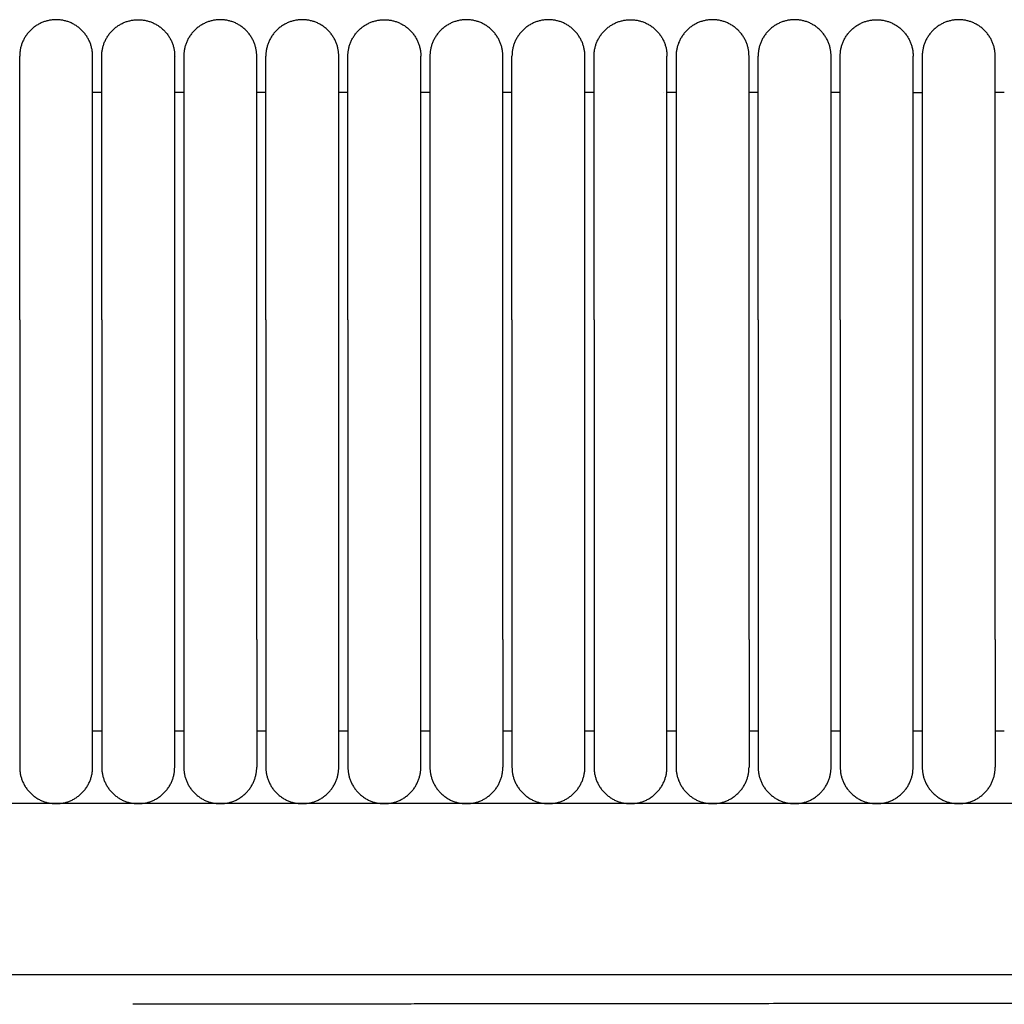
# Model space of a CAD drawing. Header units: millimetres. Extents: x -31695 to -19845, y -5614 to 7253.
# Tile 202 of 256: x -29844 to -29790, y 5435 to 5489. Entities that reach past the tile are written whole.
import ezdxf

# ---------------------------------------------------------------- set-up
doc = ezdxf.new("R2010")
doc.units = ezdxf.units.MM
doc.layers.add('2d', color=7, linetype='Continuous', true_color=0x000000)

msp = doc.modelspace()

# ---------------------------------------------------------------- linework, layer by layer
at = {"layer": '2d', "linetype": 'Continuous', "lineweight": -3}
msp.add_line((-29495.03, 5446.495), (-30409.135, 5446.495), dxfattribs=at)
for points, weights, knots in [([(-29839.565, 5487.495), (-29839.565, 5489.495), (-29841.565, 5489.495), (-29843.565, 5489.495), (-29843.565, 5487.495)], [1, 0.707106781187, 1, 0.707106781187, 1], [0, 0, 0, 1.570796, 1.570796, 3.141593, 3.141593, 3.141593]), ([(-29839.065, 5487.495), (-29839.065, 5489.495), (-29837.065, 5489.495), (-29836.236, 5489.495), (-29835.65, 5488.909), (-29835.065, 5488.323), (-29835.065, 5487.495)], [1, 0.707106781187, 1, 0.853553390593, 0.853553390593, 0.853553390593, 1], [0, 0, 0, 4, 4, 5.656854, 5.656854, 7.313708, 7.313708, 7.313708]), ([(-29830.565, 5487.495), (-29830.565, 5489.495), (-29832.565, 5489.495), (-29833.393, 5489.495), (-29833.979, 5488.909), (-29834.565, 5488.323), (-29834.565, 5487.495)], [1, 0.707106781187, 1, 0.853553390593, 0.853553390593, 0.853553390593, 1], [0, 0, 0, 4, 4, 5.656854, 5.656854, 7.313708, 7.313708, 7.313708]), ([(-29826.065, 5487.495), (-29826.065, 5489.495), (-29828.065, 5489.495), (-29830.065, 5489.495), (-29830.065, 5487.495)], [1, 0.707106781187, 1, 0.707106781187, 1], [0, 0, 0, 1.570796, 1.570796, 3.141593, 3.141593, 3.141593]), ([(-29825.565, 5487.495), (-29825.565, 5489.495), (-29823.565, 5489.495), (-29822.736, 5489.495), (-29822.15, 5488.909), (-29821.565, 5488.323), (-29821.565, 5487.495)], [1, 0.707106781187, 1, 0.853553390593, 0.853553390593, 0.853553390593, 1], [0, 0, 0, 4, 4, 5.656854, 5.656854, 7.313708, 7.313708, 7.313708]), ([(-29817.065, 5487.495), (-29817.065, 5489.495), (-29819.065, 5489.495), (-29819.893, 5489.495), (-29820.479, 5488.909), (-29821.065, 5488.323), (-29821.065, 5487.495)], [1, 0.707106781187, 1, 0.853553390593, 0.853553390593, 0.853553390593, 1], [0, 0, 0, 4, 4, 5.656854, 5.656854, 7.313708, 7.313708, 7.313708]), ([(-29812.565, 5487.495), (-29812.565, 5489.495), (-29814.565, 5489.495), (-29816.565, 5489.495), (-29816.565, 5487.495)], [1, 0.707106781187, 1, 0.707106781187, 1], [0, 0, 0, 1.570796, 1.570796, 3.141593, 3.141593, 3.141593]), ([(-29812.065, 5487.495), (-29812.065, 5489.495), (-29810.065, 5489.495), (-29809.236, 5489.495), (-29808.65, 5488.909), (-29808.065, 5488.323), (-29808.065, 5487.495)], [1, 0.707106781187, 1, 0.853553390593, 0.853553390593, 0.853553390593, 1], [0, 0, 0, 4, 4, 5.656854, 5.656854, 7.313708, 7.313708, 7.313708]), ([(-29803.565, 5487.495), (-29803.565, 5489.495), (-29805.565, 5489.495), (-29806.393, 5489.495), (-29806.979, 5488.909), (-29807.565, 5488.323), (-29807.565, 5487.495)], [1, 0.707106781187, 1, 0.853553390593, 0.853553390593, 0.853553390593, 1], [0, 0, 0, 4, 4, 5.656854, 5.656854, 7.313708, 7.313708, 7.313708]), ([(-29799.065, 5487.495), (-29799.065, 5489.495), (-29801.065, 5489.495), (-29803.065, 5489.495), (-29803.065, 5487.495)], [1, 0.707106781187, 1, 0.707106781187, 1], [0, 0, 0, 1.570796, 1.570796, 3.141593, 3.141593, 3.141593]), ([(-29798.565, 5487.495), (-29798.565, 5489.495), (-29796.565, 5489.495), (-29795.736, 5489.495), (-29795.15, 5488.909), (-29794.565, 5488.323), (-29794.565, 5487.495)], [1, 0.707106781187, 1, 0.853553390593, 0.853553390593, 0.853553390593, 1], [0, 0, 0, 4, 4, 5.656854, 5.656854, 7.313708, 7.313708, 7.313708]), ([(-29790.065, 5487.495), (-29790.065, 5489.495), (-29792.065, 5489.495), (-29792.893, 5489.495), (-29793.479, 5488.909), (-29794.065, 5488.323), (-29794.065, 5487.495)], [1, 0.707106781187, 1, 0.853553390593, 0.853553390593, 0.853553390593, 1], [0, 0, 0, 4, 4, 5.656854, 5.656854, 7.313708, 7.313708, 7.313708]), ([(-29843.565, 5473.034), (-29843.565, 5478.005), (-29843.565, 5481.519), (-29843.565, 5483.87), (-29843.565, 5484.676)], [1, 0.853553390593, 0.853553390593, 0.853553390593, 0.919067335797], [0, 0, 0, 9.941125, 9.941125, 16.590224, 16.590224, 16.590224]), ([(-29839.565, 5473.034), (-29839.565, 5478.005), (-29839.565, 5481.519), (-29839.565, 5483.87), (-29839.565, 5484.676)], [1, 0.853553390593, 0.853553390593, 0.853553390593, 0.919067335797], [0, 0, 0, 9.941125, 9.941125, 16.590224, 16.590224, 16.590224]), ([(-29839.065, 5473.034), (-29839.065, 5478.005), (-29839.065, 5481.519), (-29839.065, 5483.87), (-29839.065, 5484.676)], [1, 0.853553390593, 0.853553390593, 0.853553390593, 0.919067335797], [0, 0, 0, 9.941125, 9.941125, 16.590224, 16.590224, 16.590224]), ([(-29835.065, 5473.034), (-29835.065, 5478.005), (-29835.065, 5481.519), (-29835.065, 5483.87), (-29835.065, 5484.676)], [1, 0.853553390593, 0.853553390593, 0.853553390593, 0.919067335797], [0, 0, 0, 9.941125, 9.941125, 16.590224, 16.590224, 16.590224]), ([(-29834.565, 5484.676), (-29834.565, 5483.87), (-29834.565, 5481.519), (-29834.565, 5478.005), (-29834.565, 5473.034)], [0.919067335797, 0.853553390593, 0.853553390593, 0.853553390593, 1], [3.292027, 3.292027, 3.292027, 9.941125, 9.941125, 19.882251, 19.882251, 19.882251]), ([(-29830.565, 5473.034), (-29830.565, 5478.005), (-29830.565, 5481.519), (-29830.565, 5483.87), (-29830.565, 5484.676)], [1, 0.853553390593, 0.853553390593, 0.853553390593, 0.919067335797], [0, 0, 0, 9.941125, 9.941125, 16.590224, 16.590224, 16.590224]), ([(-29830.065, 5473.034), (-29830.065, 5478.005), (-29830.065, 5481.519), (-29830.065, 5483.87), (-29830.065, 5484.676)], [1, 0.853553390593, 0.853553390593, 0.853553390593, 0.919067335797], [0, 0, 0, 9.941125, 9.941125, 16.590224, 16.590224, 16.590224]), ([(-29826.065, 5473.034), (-29826.065, 5478.005), (-29826.065, 5481.519), (-29826.065, 5483.87), (-29826.065, 5484.676)], [1, 0.853553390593, 0.853553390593, 0.853553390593, 0.919067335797], [0, 0, 0, 9.941125, 9.941125, 16.590224, 16.590224, 16.590224]), ([(-29825.565, 5473.034), (-29825.565, 5478.005), (-29825.565, 5481.519), (-29825.565, 5483.87), (-29825.565, 5484.676)], [1, 0.853553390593, 0.853553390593, 0.853553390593, 0.919067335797], [0, 0, 0, 9.941125, 9.941125, 16.590224, 16.590224, 16.590224]), ([(-29821.565, 5473.034), (-29821.565, 5478.005), (-29821.565, 5481.519), (-29821.565, 5483.87), (-29821.565, 5484.676)], [1, 0.853553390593, 0.853553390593, 0.853553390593, 0.919067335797], [0, 0, 0, 9.941125, 9.941125, 16.590224, 16.590224, 16.590224]), ([(-29821.065, 5484.676), (-29821.065, 5483.87), (-29821.065, 5481.519), (-29821.065, 5478.005), (-29821.065, 5473.034)], [0.919067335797, 0.853553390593, 0.853553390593, 0.853553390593, 1], [3.292027, 3.292027, 3.292027, 9.941125, 9.941125, 19.882251, 19.882251, 19.882251]), ([(-29817.065, 5473.034), (-29817.065, 5478.005), (-29817.065, 5481.519), (-29817.065, 5483.87), (-29817.065, 5484.676)], [1, 0.853553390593, 0.853553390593, 0.853553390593, 0.919067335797], [0, 0, 0, 9.941125, 9.941125, 16.590224, 16.590224, 16.590224]), ([(-29816.565, 5473.034), (-29816.565, 5478.005), (-29816.565, 5481.519), (-29816.565, 5483.87), (-29816.565, 5484.676)], [1, 0.853553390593, 0.853553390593, 0.853553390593, 0.919067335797], [0, 0, 0, 9.941125, 9.941125, 16.590224, 16.590224, 16.590224]), ([(-29812.565, 5473.034), (-29812.565, 5478.005), (-29812.565, 5481.519), (-29812.565, 5483.87), (-29812.565, 5484.676)], [1, 0.853553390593, 0.853553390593, 0.853553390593, 0.919067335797], [0, 0, 0, 9.941125, 9.941125, 16.590224, 16.590224, 16.590224]), ([(-29812.065, 5473.034), (-29812.065, 5478.005), (-29812.065, 5481.519), (-29812.065, 5483.87), (-29812.065, 5484.676)], [1, 0.853553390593, 0.853553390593, 0.853553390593, 0.919067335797], [0, 0, 0, 9.941125, 9.941125, 16.590224, 16.590224, 16.590224]), ([(-29808.065, 5473.034), (-29808.065, 5478.005), (-29808.065, 5481.519), (-29808.065, 5483.87), (-29808.065, 5484.676)], [1, 0.853553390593, 0.853553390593, 0.853553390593, 0.919067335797], [0, 0, 0, 9.941125, 9.941125, 16.590224, 16.590224, 16.590224]), ([(-29807.565, 5484.676), (-29807.565, 5483.87), (-29807.565, 5481.519), (-29807.565, 5478.005), (-29807.565, 5473.034)], [0.919067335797, 0.853553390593, 0.853553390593, 0.853553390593, 1], [3.292027, 3.292027, 3.292027, 9.941125, 9.941125, 19.882251, 19.882251, 19.882251]), ([(-29803.565, 5473.034), (-29803.565, 5478.005), (-29803.565, 5481.519), (-29803.565, 5483.87), (-29803.565, 5484.676)], [1, 0.853553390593, 0.853553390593, 0.853553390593, 0.919067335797], [0, 0, 0, 9.941125, 9.941125, 16.590224, 16.590224, 16.590224]), ([(-29803.065, 5473.034), (-29803.065, 5478.005), (-29803.065, 5481.519), (-29803.065, 5483.87), (-29803.065, 5484.676)], [1, 0.853553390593, 0.853553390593, 0.853553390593, 0.919067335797], [0, 0, 0, 9.941125, 9.941125, 16.590224, 16.590224, 16.590224]), ([(-29799.065, 5473.034), (-29799.065, 5478.005), (-29799.065, 5481.519), (-29799.065, 5483.87), (-29799.065, 5484.676)], [1, 0.853553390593, 0.853553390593, 0.853553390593, 0.919067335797], [0, 0, 0, 9.941125, 9.941125, 16.590224, 16.590224, 16.590224]), ([(-29798.565, 5473.034), (-29798.565, 5478.005), (-29798.565, 5481.519), (-29798.565, 5483.87), (-29798.565, 5484.676)], [1, 0.853553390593, 0.853553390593, 0.853553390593, 0.919067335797], [0, 0, 0, 9.941125, 9.941125, 16.590224, 16.590224, 16.590224]), ([(-29794.565, 5473.034), (-29794.565, 5478.005), (-29794.565, 5481.519), (-29794.565, 5483.87), (-29794.565, 5484.676)], [1, 0.853553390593, 0.853553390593, 0.853553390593, 0.919067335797], [0, 0, 0, 9.941125, 9.941125, 16.590224, 16.590224, 16.590224]), ([(-29794.065, 5484.676), (-29794.065, 5483.87), (-29794.065, 5481.519), (-29794.065, 5478.005), (-29794.065, 5473.034)], [0.919067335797, 0.853553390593, 0.853553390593, 0.853553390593, 1], [3.292027, 3.292027, 3.292027, 9.941125, 9.941125, 19.882251, 19.882251, 19.882251]), ([(-29790.065, 5473.034), (-29790.065, 5478.005), (-29790.065, 5481.519), (-29790.065, 5483.87), (-29790.065, 5484.676)], [1, 0.853553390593, 0.853553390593, 0.853553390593, 0.919067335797], [0, 0, 0, 9.941125, 9.941125, 16.590224, 16.590224, 16.590224]), ([(-29843.565, 5455.495), (-29843.565, 5452.596), (-29843.565, 5450.545), (-29843.565, 5448.495), (-29843.565, 5448.495)], [1, 0.853553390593, 0.853553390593, 0.853553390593, 1], [0, 0, 0, 5.79899, 5.79899, 11.59798, 11.59798, 11.59798]), ([(-29839.565, 5448.495), (-29839.565, 5448.495), (-29839.565, 5450.545), (-29839.565, 5452.596), (-29839.565, 5455.495)], [1, 0.853553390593, 0.853553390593, 0.853553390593, 1], [0, 0, 0, 5.79899, 5.79899, 11.59798, 11.59798, 11.59798]), ([(-29839.065, 5455.495), (-29839.065, 5452.596), (-29839.065, 5450.545), (-29839.065, 5448.495), (-29839.065, 5448.495)], [1, 0.853553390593, 0.853553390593, 0.853553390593, 1], [0, 0, 0, 5.79899, 5.79899, 11.59798, 11.59798, 11.59798]), ([(-29835.065, 5448.495), (-29835.065, 5448.495), (-29835.065, 5450.545), (-29835.065, 5452.596), (-29835.065, 5455.495)], [1, 0.853553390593, 0.853553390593, 0.853553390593, 1], [0, 0, 0, 5.79899, 5.79899, 11.59798, 11.59798, 11.59798]), ([(-29834.565, 5455.495), (-29834.565, 5452.596), (-29834.565, 5450.545), (-29834.565, 5448.495), (-29834.565, 5448.495)], [1, 0.853553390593, 0.853553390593, 0.853553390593, 1], [0, 0, 0, 5.79899, 5.79899, 11.59798, 11.59798, 11.59798]), ([(-29830.565, 5455.495), (-29830.565, 5452.596), (-29830.565, 5450.545), (-29830.565, 5448.495), (-29830.565, 5448.495)], [1, 0.853553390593, 0.853553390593, 0.853553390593, 1], [0, 0, 0, 5.79899, 5.79899, 11.59798, 11.59798, 11.59798]), ([(-29830.065, 5455.495), (-29830.065, 5452.596), (-29830.065, 5450.545), (-29830.065, 5448.495), (-29830.065, 5448.495)], [1, 0.853553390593, 0.853553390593, 0.853553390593, 1], [0, 0, 0, 5.79899, 5.79899, 11.59798, 11.59798, 11.59798]), ([(-29826.065, 5448.495), (-29826.065, 5448.495), (-29826.065, 5450.545), (-29826.065, 5452.596), (-29826.065, 5455.495)], [1, 0.853553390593, 0.853553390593, 0.853553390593, 1], [0, 0, 0, 5.79899, 5.79899, 11.59798, 11.59798, 11.59798]), ([(-29825.565, 5455.495), (-29825.565, 5452.596), (-29825.565, 5450.545), (-29825.565, 5448.495), (-29825.565, 5448.495)], [1, 0.853553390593, 0.853553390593, 0.853553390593, 1], [0, 0, 0, 5.79899, 5.79899, 11.59798, 11.59798, 11.59798]), ([(-29821.565, 5448.495), (-29821.565, 5448.495), (-29821.565, 5450.545), (-29821.565, 5452.596), (-29821.565, 5455.495)], [1, 0.853553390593, 0.853553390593, 0.853553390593, 1], [0, 0, 0, 5.79899, 5.79899, 11.59798, 11.59798, 11.59798]), ([(-29821.065, 5455.495), (-29821.065, 5452.596), (-29821.065, 5450.545), (-29821.065, 5448.495), (-29821.065, 5448.495)], [1, 0.853553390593, 0.853553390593, 0.853553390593, 1], [0, 0, 0, 5.79899, 5.79899, 11.59798, 11.59798, 11.59798]), ([(-29817.065, 5455.495), (-29817.065, 5452.596), (-29817.065, 5450.545), (-29817.065, 5448.495), (-29817.065, 5448.495)], [1, 0.853553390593, 0.853553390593, 0.853553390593, 1], [0, 0, 0, 5.79899, 5.79899, 11.59798, 11.59798, 11.59798]), ([(-29816.565, 5455.495), (-29816.565, 5452.596), (-29816.565, 5450.545), (-29816.565, 5448.495), (-29816.565, 5448.495)], [1, 0.853553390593, 0.853553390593, 0.853553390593, 1], [0, 0, 0, 5.79899, 5.79899, 11.59798, 11.59798, 11.59798]), ([(-29812.565, 5448.495), (-29812.565, 5448.495), (-29812.565, 5450.545), (-29812.565, 5452.596), (-29812.565, 5455.495)], [1, 0.853553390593, 0.853553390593, 0.853553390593, 1], [0, 0, 0, 5.79899, 5.79899, 11.59798, 11.59798, 11.59798]), ([(-29812.065, 5455.495), (-29812.065, 5452.596), (-29812.065, 5450.545), (-29812.065, 5448.495), (-29812.065, 5448.495)], [1, 0.853553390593, 0.853553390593, 0.853553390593, 1], [0, 0, 0, 5.79899, 5.79899, 11.59798, 11.59798, 11.59798]), ([(-29808.065, 5448.495), (-29808.065, 5448.495), (-29808.065, 5450.545), (-29808.065, 5452.596), (-29808.065, 5455.495)], [1, 0.853553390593, 0.853553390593, 0.853553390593, 1], [0, 0, 0, 5.79899, 5.79899, 11.59798, 11.59798, 11.59798]), ([(-29807.565, 5455.495), (-29807.565, 5452.596), (-29807.565, 5450.545), (-29807.565, 5448.495), (-29807.565, 5448.495)], [1, 0.853553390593, 0.853553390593, 0.853553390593, 1], [0, 0, 0, 5.79899, 5.79899, 11.59798, 11.59798, 11.59798]), ([(-29803.565, 5455.495), (-29803.565, 5452.596), (-29803.565, 5450.545), (-29803.565, 5448.495), (-29803.565, 5448.495)], [1, 0.853553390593, 0.853553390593, 0.853553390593, 1], [0, 0, 0, 5.79899, 5.79899, 11.59798, 11.59798, 11.59798]), ([(-29803.065, 5455.495), (-29803.065, 5452.596), (-29803.065, 5450.545), (-29803.065, 5448.495), (-29803.065, 5448.495)], [1, 0.853553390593, 0.853553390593, 0.853553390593, 1], [0, 0, 0, 5.79899, 5.79899, 11.59798, 11.59798, 11.59798]), ([(-29799.065, 5448.495), (-29799.065, 5448.495), (-29799.065, 5450.545), (-29799.065, 5452.596), (-29799.065, 5455.495)], [1, 0.853553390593, 0.853553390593, 0.853553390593, 1], [0, 0, 0, 5.79899, 5.79899, 11.59798, 11.59798, 11.59798]), ([(-29798.565, 5455.495), (-29798.565, 5452.596), (-29798.565, 5450.545), (-29798.565, 5448.495), (-29798.565, 5448.495)], [1, 0.853553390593, 0.853553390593, 0.853553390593, 1], [0, 0, 0, 5.79899, 5.79899, 11.59798, 11.59798, 11.59798]), ([(-29794.565, 5448.495), (-29794.565, 5448.495), (-29794.565, 5450.545), (-29794.565, 5452.596), (-29794.565, 5455.495)], [1, 0.853553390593, 0.853553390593, 0.853553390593, 1], [0, 0, 0, 5.79899, 5.79899, 11.59798, 11.59798, 11.59798]), ([(-29794.065, 5455.495), (-29794.065, 5452.596), (-29794.065, 5450.545), (-29794.065, 5448.495), (-29794.065, 5448.495)], [1, 0.853553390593, 0.853553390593, 0.853553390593, 1], [0, 0, 0, 5.79899, 5.79899, 11.59798, 11.59798, 11.59798]), ([(-29790.065, 5455.495), (-29790.065, 5452.596), (-29790.065, 5450.545), (-29790.065, 5448.495), (-29790.065, 5448.495)], [1, 0.853553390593, 0.853553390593, 0.853553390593, 1], [0, 0, 0, 5.79899, 5.79899, 11.59798, 11.59798, 11.59798]), ([(-29843.565, 5448.495), (-29843.565, 5446.495), (-29841.565, 5446.495), (-29839.565, 5446.495), (-29839.565, 5448.495)], [1, 0.707106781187, 1, 0.707106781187, 1], [6.283185, 6.283185, 6.283185, 9.424778, 9.424778, 12.566371, 12.566371, 12.566371]), ([(-29839.065, 5448.495), (-29839.065, 5446.495), (-29837.065, 5446.495), (-29835.065, 5446.495), (-29835.065, 5448.495)], [1, 0.707106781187, 1, 0.707106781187, 1], [-3.141593, -3.141593, -3.141593, -1.570796, -1.570796, 0, 0, 0]), ([(-29834.565, 5448.495), (-29834.565, 5446.495), (-29832.565, 5446.495), (-29830.565, 5446.495), (-29830.565, 5448.495)], [1, 0.707106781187, 1, 0.707106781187, 1], [0, 0, 0, 1.570796, 1.570796, 3.141593, 3.141593, 3.141593]), ([(-29830.065, 5448.495), (-29830.065, 5446.495), (-29828.065, 5446.495), (-29826.065, 5446.495), (-29826.065, 5448.495)], [1, 0.707106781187, 1, 0.707106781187, 1], [6.283185, 6.283185, 6.283185, 9.424778, 9.424778, 12.566371, 12.566371, 12.566371]), ([(-29825.565, 5448.495), (-29825.565, 5446.495), (-29823.565, 5446.495), (-29821.565, 5446.495), (-29821.565, 5448.495)], [1, 0.707106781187, 1, 0.707106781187, 1], [-3.141593, -3.141593, -3.141593, -1.570796, -1.570796, 0, 0, 0]), ([(-29821.065, 5448.495), (-29821.065, 5446.495), (-29819.065, 5446.495), (-29817.065, 5446.495), (-29817.065, 5448.495)], [1, 0.707106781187, 1, 0.707106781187, 1], [0, 0, 0, 1.570796, 1.570796, 3.141593, 3.141593, 3.141593]), ([(-29816.565, 5448.495), (-29816.565, 5446.495), (-29814.565, 5446.495), (-29812.565, 5446.495), (-29812.565, 5448.495)], [1, 0.707106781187, 1, 0.707106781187, 1], [6.283185, 6.283185, 6.283185, 9.424778, 9.424778, 12.566371, 12.566371, 12.566371]), ([(-29812.065, 5448.495), (-29812.065, 5446.495), (-29810.065, 5446.495), (-29808.065, 5446.495), (-29808.065, 5448.495)], [1, 0.707106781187, 1, 0.707106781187, 1], [-3.141593, -3.141593, -3.141593, -1.570796, -1.570796, 0, 0, 0]), ([(-29807.565, 5448.495), (-29807.565, 5446.495), (-29805.565, 5446.495), (-29803.565, 5446.495), (-29803.565, 5448.495)], [1, 0.707106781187, 1, 0.707106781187, 1], [0, 0, 0, 1.570796, 1.570796, 3.141593, 3.141593, 3.141593]), ([(-29803.065, 5448.495), (-29803.065, 5446.495), (-29801.065, 5446.495), (-29799.065, 5446.495), (-29799.065, 5448.495)], [1, 0.707106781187, 1, 0.707106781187, 1], [6.283185, 6.283185, 6.283185, 9.424778, 9.424778, 12.566371, 12.566371, 12.566371]), ([(-29798.565, 5448.495), (-29798.565, 5446.495), (-29796.565, 5446.495), (-29794.565, 5446.495), (-29794.565, 5448.495)], [1, 0.707106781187, 1, 0.707106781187, 1], [-3.141593, -3.141593, -3.141593, -1.570796, -1.570796, 0, 0, 0]), ([(-29794.065, 5448.495), (-29794.065, 5446.495), (-29792.065, 5446.495), (-29790.065, 5446.495), (-29790.065, 5448.495)], [1, 0.707106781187, 1, 0.707106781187, 1], [0, 0, 0, 1.570796, 1.570796, 3.141593, 3.141593, 3.141593])]:
    msp.add_rational_spline(points, weights, degree=2, knots=knots, dxfattribs=at)
for points, weights in [([(-29843.565, 5484.676), (-29843.565, 5487.495), (-29843.565, 5487.495)], [0.919067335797, 0.951503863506, 1]), ([(-29839.565, 5484.676), (-29839.565, 5487.495), (-29839.565, 5487.495)], [0.919067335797, 0.951503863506, 1]), ([(-29839.065, 5484.676), (-29839.065, 5487.495), (-29839.065, 5487.495)], [0.919067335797, 0.951503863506, 1]), ([(-29835.065, 5484.676), (-29835.065, 5487.495), (-29835.065, 5487.495)], [0.919067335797, 0.951503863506, 1]), ([(-29834.565, 5487.495), (-29834.565, 5487.495), (-29834.565, 5484.676)], [1, 0.951503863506, 0.919067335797]), ([(-29830.565, 5484.676), (-29830.565, 5487.495), (-29830.565, 5487.495)], [0.919067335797, 0.951503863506, 1]), ([(-29830.065, 5484.676), (-29830.065, 5487.495), (-29830.065, 5487.495)], [0.919067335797, 0.951503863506, 1]), ([(-29826.065, 5484.676), (-29826.065, 5487.495), (-29826.065, 5487.495)], [0.919067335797, 0.951503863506, 1]), ([(-29825.565, 5484.676), (-29825.565, 5487.495), (-29825.565, 5487.495)], [0.919067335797, 0.951503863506, 1]), ([(-29821.565, 5484.676), (-29821.565, 5487.495), (-29821.565, 5487.495)], [0.919067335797, 0.951503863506, 1]), ([(-29821.065, 5487.495), (-29821.065, 5487.495), (-29821.065, 5484.676)], [1, 0.951503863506, 0.919067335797]), ([(-29817.065, 5484.676), (-29817.065, 5487.495), (-29817.065, 5487.495)], [0.919067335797, 0.951503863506, 1]), ([(-29816.565, 5484.676), (-29816.565, 5487.495), (-29816.565, 5487.495)], [0.919067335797, 0.951503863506, 1]), ([(-29812.565, 5484.676), (-29812.565, 5487.495), (-29812.565, 5487.495)], [0.919067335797, 0.951503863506, 1]), ([(-29812.065, 5484.676), (-29812.065, 5487.495), (-29812.065, 5487.495)], [0.919067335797, 0.951503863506, 1]), ([(-29808.065, 5484.676), (-29808.065, 5487.495), (-29808.065, 5487.495)], [0.919067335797, 0.951503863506, 1]), ([(-29807.565, 5487.495), (-29807.565, 5487.495), (-29807.565, 5484.676)], [1, 0.951503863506, 0.919067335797]), ([(-29803.565, 5484.676), (-29803.565, 5487.495), (-29803.565, 5487.495)], [0.919067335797, 0.951503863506, 1]), ([(-29803.065, 5484.676), (-29803.065, 5487.495), (-29803.065, 5487.495)], [0.919067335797, 0.951503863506, 1]), ([(-29799.065, 5484.676), (-29799.065, 5487.495), (-29799.065, 5487.495)], [0.919067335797, 0.951503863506, 1]), ([(-29798.565, 5484.676), (-29798.565, 5487.495), (-29798.565, 5487.495)], [0.919067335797, 0.951503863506, 1]), ([(-29794.565, 5484.676), (-29794.565, 5487.495), (-29794.565, 5487.495)], [0.919067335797, 0.951503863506, 1]), ([(-29794.065, 5487.495), (-29794.065, 5487.495), (-29794.065, 5484.676)], [1, 0.951503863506, 0.919067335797]), ([(-29790.065, 5484.676), (-29790.065, 5487.495), (-29790.065, 5487.495)], [0.919067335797, 0.951503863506, 1])]:
    msp.add_rational_spline(points, weights, degree=2, dxfattribs=at)
for points in [[(-29839.065, 5485.495), (-29839.315, 5485.495), (-29839.565, 5485.495)], [(-29834.565, 5485.495), (-29834.815, 5485.495), (-29835.065, 5485.495)], [(-29830.065, 5485.495), (-29830.315, 5485.495), (-29830.565, 5485.495)], [(-29825.565, 5485.495), (-29825.815, 5485.495), (-29826.065, 5485.495)], [(-29821.065, 5485.495), (-29821.315, 5485.495), (-29821.565, 5485.495)], [(-29816.565, 5485.495), (-29816.815, 5485.495), (-29817.065, 5485.495)], [(-29812.065, 5485.495), (-29812.315, 5485.495), (-29812.565, 5485.495)], [(-29808.251, 5485.495), (-29808.252, 5485.495), (-29808.252, 5485.495)], [(-29807.565, 5485.495), (-29807.815, 5485.495), (-29808.065, 5485.495)], [(-29803.065, 5485.495), (-29803.315, 5485.495), (-29803.565, 5485.495)], [(-29798.565, 5485.495), (-29798.815, 5485.495), (-29799.065, 5485.495)], [(-29794.565, 5485.495), (-29794.315, 5485.495), (-29794.065, 5485.495)], [(-29789.565, 5485.495), (-29789.815, 5485.495), (-29790.065, 5485.495)], [(-29843.565, 5473.034), (-29843.565, 5464.265), (-29843.565, 5455.495)], [(-29839.565, 5455.495), (-29839.565, 5464.265), (-29839.565, 5473.034)], [(-29839.065, 5473.034), (-29839.065, 5464.265), (-29839.065, 5455.495)], [(-29835.065, 5455.495), (-29835.065, 5464.265), (-29835.065, 5473.034)], [(-29834.565, 5473.034), (-29834.565, 5464.265), (-29834.565, 5455.495)], [(-29830.565, 5455.495), (-29830.565, 5464.265), (-29830.565, 5473.034)], [(-29830.065, 5473.034), (-29830.065, 5464.265), (-29830.065, 5455.495)], [(-29826.065, 5455.495), (-29826.065, 5464.265), (-29826.065, 5473.034)], [(-29825.565, 5473.034), (-29825.565, 5464.265), (-29825.565, 5455.495)], [(-29821.565, 5455.495), (-29821.565, 5464.265), (-29821.565, 5473.034)], [(-29821.065, 5473.034), (-29821.065, 5464.265), (-29821.065, 5455.495)], [(-29817.065, 5455.495), (-29817.065, 5464.265), (-29817.065, 5473.034)], [(-29816.565, 5473.034), (-29816.565, 5464.265), (-29816.565, 5455.495)], [(-29812.565, 5455.495), (-29812.565, 5464.265), (-29812.565, 5473.034)], [(-29812.065, 5473.034), (-29812.065, 5464.265), (-29812.065, 5455.495)], [(-29808.065, 5455.495), (-29808.065, 5464.265), (-29808.065, 5473.034)], [(-29807.565, 5473.034), (-29807.565, 5464.265), (-29807.565, 5455.495)], [(-29803.565, 5455.495), (-29803.565, 5464.265), (-29803.565, 5473.034)], [(-29803.065, 5473.034), (-29803.065, 5464.265), (-29803.065, 5455.495)], [(-29799.065, 5455.495), (-29799.065, 5464.265), (-29799.065, 5473.034)], [(-29798.565, 5473.034), (-29798.565, 5464.265), (-29798.565, 5455.495)], [(-29794.565, 5455.495), (-29794.565, 5464.265), (-29794.565, 5473.034)], [(-29794.065, 5473.034), (-29794.065, 5464.265), (-29794.065, 5455.495)], [(-29790.065, 5455.495), (-29790.065, 5464.265), (-29790.065, 5473.034)], [(-29839.565, 5450.495), (-29839.315, 5450.495), (-29839.065, 5450.495)], [(-29835.065, 5450.495), (-29834.815, 5450.495), (-29834.565, 5450.495)], [(-29830.565, 5450.495), (-29830.315, 5450.495), (-29830.065, 5450.495)], [(-29826.065, 5450.495), (-29825.815, 5450.495), (-29825.565, 5450.495)], [(-29821.565, 5450.495), (-29821.315, 5450.495), (-29821.065, 5450.495)], [(-29817.065, 5450.495), (-29816.815, 5450.495), (-29816.565, 5450.495)], [(-29812.565, 5450.495), (-29812.315, 5450.495), (-29812.065, 5450.495)], [(-29808.065, 5450.495), (-29807.815, 5450.495), (-29807.565, 5450.495)], [(-29803.565, 5450.495), (-29803.315, 5450.495), (-29803.065, 5450.495)], [(-29799.065, 5450.495), (-29798.815, 5450.495), (-29798.565, 5450.495)], [(-29794.565, 5450.495), (-29794.315, 5450.495), (-29794.065, 5450.495)], [(-29790.065, 5450.495), (-29789.815, 5450.495), (-29789.565, 5450.495)]]:
    msp.add_open_spline(points, degree=2, dxfattribs=at)
for points, degree, knots in [([(-29479.876, 5436.133), (-29480.881, 5436.26), (-29481.891, 5436.366), (-29482.902, 5436.456), (-29483.989, 5436.553), (-29485.076, 5436.631), (-29486.167, 5436.697), (-29487.335, 5436.767), (-29488.502, 5436.823), (-29489.672, 5436.868), (-29490.921, 5436.917), (-29492.169, 5436.954), (-29493.42, 5436.983), (-29494.749, 5437.014), (-29496.079, 5437.036), (-29497.409, 5437.052), (-29498.818, 5437.07), (-29500.228, 5437.08), (-29501.637, 5437.088), (-29504.694, 5437.104), (-29507.752, 5437.103), (-29510.811, 5437.103), (-29515.078, 5437.103), (-29519.346, 5437.103), (-29523.614, 5437.103), (-29528.365, 5437.103), (-29533.118, 5437.103), (-29537.87, 5437.103), (-29543.09, 5437.103), (-29548.311, 5437.103), (-29553.531, 5437.103), (-29559.206, 5437.103), (-29564.88, 5437.103), (-29570.555, 5437.103), (-29576.668, 5437.103), (-29582.78, 5437.103), (-29588.893, 5437.103), (-29595.428, 5437.103), (-29601.962, 5437.103), (-29608.497, 5437.103), (-29615.438, 5437.103), (-29622.38, 5437.103), (-29629.321, 5437.103), (-29636.654, 5437.103), (-29643.987, 5437.103), (-29651.319, 5437.103), (-29667.094, 5437.103), (-29682.868, 5437.103), (-29698.644, 5437.103), (-29715.795, 5437.103), (-29732.947, 5437.103), (-29750.099, 5437.103), (-29768.5, 5437.103), (-29786.902, 5437.103), (-29805.304, 5437.103), (-29824.832, 5437.103), (-29844.36, 5437.103), (-29863.888, 5437.103), (-29884.418, 5437.103), (-29904.948, 5437.103), (-29925.478, 5437.103), (-29946.883, 5437.103), (-29968.287, 5437.103), (-29989.692, 5437.103), (-30034.628, 5437.103), (-30079.564, 5437.103), (-30124.5, 5437.103), (-30219.378, 5437.103), (-30314.256, 5437.103), (-30409.135, 5437.103)], 3, [0, 0, 0, 0, 3.059497, 3.059497, 3.059497, 6.346325, 6.346325, 6.346325, 9.866136, 9.866136, 9.866136, 13.623772, 13.623772, 13.623772, 17.62104, 17.62104, 17.62104, 21.854917, 21.854917, 21.854917, 31.038067, 31.038067, 31.038067, 43.848502, 43.848502, 43.848502, 58.111246, 58.111246, 58.111246, 73.776623, 73.776623, 73.776623, 90.803444, 90.803444, 90.803444, 109.143767, 109.143767, 109.143767, 128.749405, 128.749405, 128.749405, 149.5746, 149.5746, 149.5746, 171.573115, 171.573115, 171.573115, 218.898416, 218.898416, 218.898416, 270.353879, 270.353879, 270.353879, 325.558898, 325.558898, 325.558898, 384.143317, 384.143317, 384.143317, 445.73322, 445.73322, 445.73322, 509.947216, 509.947216, 509.947216, 644.755203, 644.755203, 644.755203, 929.390648, 929.390648, 929.390648, 929.390648]), ([(-29698.915, 5435.512), (-29719.352, 5435.521), (-29739.789, 5435.53), (-29752.215, 5435.543), (-29764.64, 5435.555), (-29788.123, 5435.536), (-29811.605, 5435.518), (-29824.48, 5435.504), (-29837.355, 5435.49)], 2, [29.000009, 29.000009, 29.000009, 30.000004, 30.000004, 31.000008, 31.000008, 32.000012, 32.000012, 33.000016, 33.000016, 33.000016])]:
    msp.add_open_spline(points, degree=degree, knots=knots, dxfattribs=at)

doc.saveas('drawing.dxf')
